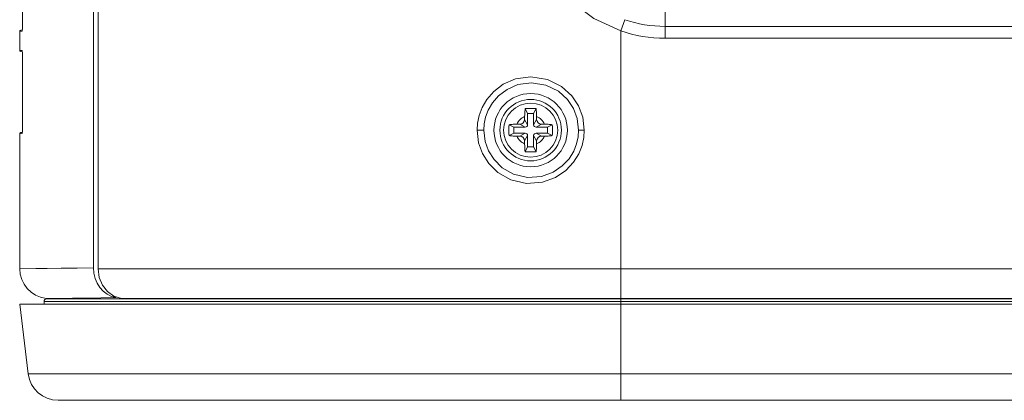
# Model space of a CAD drawing. Header units: millimetres. Extents: x 3925 to 5043, y -86 to 778.
# Tile 34 of 256: x 4250.01 to 4270.48, y -19.54 to -11.61. Entities that reach past the tile are written whole.
import ezdxf

# ---------------------------------------------------------------- set-up
doc = ezdxf.new("R2010")
doc.units = ezdxf.units.MM
doc.header["$LTSCALE"] = 46.255
for name, color, linetype in [('85-1A626G050DXF_CONTINUOUS_LINE', 7, 'CONTINUOUS'), ('H30-RIGHT-CODXF_CONTINUOUS_LINE', 7, 'CONTINUOUS'), ('H30K-REAR-CODXF_CONTINUOUS_LINE', 7, 'CONTINUOUS'), ('H30K-TOP-COVDXF_CONTINUOUS_LINE', 7, 'CONTINUOUS')]:
    doc.layers.add(name, color=color, linetype=linetype)

msp = doc.modelspace()

# ---------------------------------------------------------------- linework, layer by layer
at = {"layer": '85-1A626G050DXF_CONTINUOUS_LINE', "color": 7, "linetype": 'Continuous', "lineweight": 0}
for p, q in [((4260.5713, -13.5614), (4260.5215, -13.4618)), ((4260.6963, -13.5614), (4260.7462, -13.4618)), ((4260.5088, -13.625), (4260.5088, -13.6864)), ((4260.5713, -13.7989), (4260.5088, -13.6864)), ((4260.5713, -13.5614), (4260.5713, -13.7989)), ((4260.6963, -13.5614), (4260.5713, -13.5614)), ((4260.6963, -13.7989), (4260.6963, -13.5614)), ((4260.6963, -13.7989), (4260.7588, -13.6864)), ((4260.7588, -13.625), (4260.7588, -13.6864)), ((4260.2838, -13.8489), (4260.1842, -13.7991)), ((4260.2838, -13.8489), (4260.2838, -13.9739)), ((4260.5213, -13.8489), (4260.2838, -13.8489)), ((4260.3474, -13.7864), (4260.4088, -13.7864)), ((4260.5213, -13.8489), (4260.4088, -13.7864)), ((4260.7463, -13.8489), (4260.8588, -13.7864)), ((4260.9838, -13.8489), (4260.7463, -13.8489)), ((4260.9203, -13.7864), (4260.8588, -13.7864)), ((4260.9838, -13.8489), (4261.0835, -13.7991)), ((4260.9838, -13.9739), (4260.9838, -13.8489)), ((4260.2838, -13.9739), (4260.1842, -14.0237)), ((4260.2838, -13.9739), (4260.5213, -13.9739)), ((4260.3474, -14.0364), (4260.4088, -14.0364)), ((4260.5213, -13.9739), (4260.4088, -14.0364)), ((4260.5713, -14.0239), (4260.5088, -14.1364)), ((4260.5713, -14.0239), (4260.5713, -14.2614)), ((4260.6963, -14.2614), (4260.6963, -14.0239)), ((4260.6963, -14.0239), (4260.7588, -14.1364)), ((4260.7463, -13.9739), (4260.8588, -14.0364)), ((4260.7463, -13.9739), (4260.9838, -13.9739)), ((4260.9203, -14.0364), (4260.8588, -14.0364)), ((4260.9838, -13.9739), (4261.0835, -14.0237)), ((4260.5088, -14.1978), (4260.5088, -14.1364)), ((4260.5713, -14.2614), (4260.5215, -14.3611)), ((4260.5713, -14.2614), (4260.6963, -14.2614)), ((4260.6963, -14.2614), (4260.7462, -14.3611)), ((4260.7588, -14.1978), (4260.7588, -14.1364))]:
    msp.add_line(p, q, dxfattribs=at)
for points in [[(4260.5088, -13.625), (4260.5094, -13.5894), (4260.511, -13.5548), (4260.5136, -13.5218), (4260.5171, -13.4906), (4260.5215, -13.4618)], [(4260.5215, -13.4618), (4260.5535, -13.46), (4260.5856, -13.4588), (4260.6177, -13.4582), (4260.6499, -13.4582), (4260.6821, -13.4588), (4260.7142, -13.46), (4260.7462, -13.4618)], [(4260.7462, -13.4618), (4260.7516, -13.4982), (4260.7555, -13.5381), (4260.758, -13.5807), (4260.7588, -13.625)], [(4260.1806, -13.9114), (4260.181, -13.8737), (4260.1822, -13.8362), (4260.1842, -13.7991)], [(4260.1842, -14.0237), (4260.1822, -13.9866), (4260.181, -13.9492), (4260.1806, -13.9114)], [(4260.1842, -13.7991), (4260.1996, -13.7966), (4260.2156, -13.7943), (4260.2322, -13.7924), (4260.2499, -13.7906), (4260.2696, -13.789), (4260.2918, -13.7877), (4260.3176, -13.7868), (4260.3474, -13.7864)], [(4260.9203, -13.7864), (4260.9504, -13.7868), (4260.9763, -13.7878), (4260.9987, -13.7891), (4261.0183, -13.7906), (4261.036, -13.7924), (4261.0524, -13.7944), (4261.0682, -13.7966), (4261.0835, -13.7991)], [(4261.0835, -13.7991), (4261.0855, -13.8362), (4261.0867, -13.8737), (4261.0871, -13.9114)], [(4261.0871, -13.9114), (4261.0867, -13.9492), (4261.0855, -13.9866), (4261.0835, -14.0237)], [(4260.3474, -14.0364), (4260.3173, -14.036), (4260.2914, -14.0351), (4260.269, -14.0337), (4260.2494, -14.0322), (4260.2317, -14.0304), (4260.2153, -14.0285), (4260.1995, -14.0262), (4260.1842, -14.0237)], [(4261.0835, -14.0237), (4261.0681, -14.0263), (4261.0521, -14.0285), (4261.0355, -14.0305), (4261.0178, -14.0322), (4260.9981, -14.0338), (4260.9759, -14.0351), (4260.9501, -14.036), (4260.9203, -14.0364)], [(4260.5215, -14.3611), (4260.5161, -14.3246), (4260.5121, -14.2847), (4260.5097, -14.2421), (4260.5088, -14.1978)], [(4260.7588, -14.1978), (4260.7583, -14.2334), (4260.7567, -14.268), (4260.7541, -14.3011), (4260.7506, -14.3322), (4260.7462, -14.3611)], [(4260.7462, -14.3611), (4260.7142, -14.3629), (4260.6821, -14.3641), (4260.6499, -14.3646), (4260.6177, -14.3646), (4260.5856, -14.3641), (4260.5535, -14.3629), (4260.5215, -14.3611)]]:
    msp.add_lwpolyline(points, dxfattribs=at)
msp.add_circle((4260.6338, -13.9114), 0.5625, dxfattribs=at)
for centre, radius, start, end in [((4260.6338, -13.9114), 0.3125, 113.57818, 156.42182), ((4260.4088, -13.6864), 0.1, 270, 0), ((4260.6338, -13.9114), 0.3125, 23.57818, 66.42182), ((4260.8588, -13.6864), 0.1, 180, 270), ((4260.5213, -13.7989), 0.05, 270, 0), ((4260.7463, -13.7989), 0.05, 180, 270), ((4260.6338, -13.9114), 0.3125, 203.57818, 246.42182), ((4260.4088, -14.1364), 0.1, 0, 90), ((4260.5213, -14.0239), 0.05, 0, 90), ((4260.7463, -14.0239), 0.05, 90, 180), ((4260.6338, -13.9114), 0.3125, 293.57818, 336.42182), ((4260.8588, -14.1364), 0.1, 90, 180)]:
    msp.add_arc(centre, radius, start, end, dxfattribs=at)
at = {"layer": 'H30-RIGHT-CODXF_CONTINUOUS_LINE', "color": 7, "linetype": 'Continuous', "lineweight": 0}
for p, q in [((4251.542, -16.7786), (4251.542, 22.2269)), ((4250.0643, -10.1711), (4250.0643, -11.7967)), ((4250.0608, -11.8467), (4250.0088, -11.8531)), ((4250.0088, -12.2497), (4250.0088, -11.8531)), ((4250.0636, -11.8243), (4250.0308, -11.8283)), ((4250.0622, -11.8421), (4250.0608, -11.8467)), ((4250.0643, -11.7967), (4250.064, -11.8158)), ((4250.0642, -11.7967), (4250.0641, -11.8068)), ((4250.0088, -12.2497), (4250.0608, -12.2561)), ((4250.0636, -12.2785), (4250.0308, -12.2745)), ((4250.0608, -12.2561), (4250.0621, -12.2601)), ((4250.064, -12.2856), (4250.0643, -12.3061)), ((4250.0643, -12.3061), (4250.0643, -13.9317)), ((4250.0608, -13.9817), (4250.0088, -13.9881)), ((4250.0088, -16.7962), (4250.0088, -13.9881)), ((4250.0636, -13.9593), (4250.0308, -13.9633)), ((4250.0622, -13.9771), (4250.0608, -13.9817)), ((4250.0643, -13.9317), (4250.064, -13.9508)), ((4250.0642, -13.9317), (4250.0641, -13.9418)), ((4251.542, -16.7786), (4251.2026, -16.7833)), ((4251.542, -16.7786), (4251.5508, -16.8897)), ((4250.3473, -16.793), (4250.0088, -16.7962)), ((4250.5705, -17.4164), (4250.5577, -17.4166)), ((4250.638, -17.4264), (4250.5577, -17.4166)), ((4250.7271, -17.4148), (4250.5705, -17.4164)), ((4250.8838, -17.4131), (4250.7271, -17.4148))]:
    msp.add_line(p, q, dxfattribs=at)
for points in [[(4250.064, -11.8158), (4250.0633, -11.8314), (4250.0622, -11.8421)], [(4250.0641, -11.8068), (4250.0636, -11.825), (4250.0627, -11.8362), (4250.0624, -11.8389)], [(4250.0621, -12.2601), (4250.0632, -12.2705), (4250.064, -12.2856)], [(4250.0631, -12.2661), (4250.0624, -12.2639), (4250.0628, -12.2671), (4250.0636, -12.2784)], [(4250.0636, -12.2784), (4250.0641, -12.2959), (4250.0642, -12.3061)], [(4250.064, -13.9508), (4250.0633, -13.9664), (4250.0622, -13.9771)], [(4250.0641, -13.9418), (4250.0636, -13.96), (4250.0627, -13.9712), (4250.0624, -13.9739)], [(4251.2026, -16.7833), (4250.8737, -16.7874), (4250.5799, -16.7906), (4250.3473, -16.793)], [(4251.5508, -16.8897), (4251.5769, -16.9973), (4251.6193, -17.0978)], [(4251.6193, -17.0978), (4251.6769, -17.1881), (4251.7476, -17.2655), (4251.8294, -17.3273)], [(4252.0152, -17.3973), (4251.696, -17.4026), (4251.3853, -17.407), (4251.1061, -17.4106), (4250.8838, -17.4131)], [(4251.8294, -17.3273), (4251.9195, -17.3717), (4252.0152, -17.3973)]]:
    msp.add_lwpolyline(points, dxfattribs=at)
for centre, radius, start, end in [((4250.0338, -11.8531), 0.025, 97, 180), ((4250.0338, -12.2497), 0.025, 180, 263), ((4250.0338, -13.9881), 0.025, 97, 180), ((4250.6338, -16.7962), 0.625, 180, 263)]:
    msp.add_arc(centre, radius, start, end, dxfattribs=at)
at = {"layer": 'H30K-REAR-CODXF_CONTINUOUS_LINE', "color": 7, "linetype": 'Continuous', "lineweight": 0}
for p, q in [((4251.6387, 22.2426), (4251.6387, -16.7967)), ((4263.4288, -11.9987), (4263.4288, -11.2864)), ((4262.5088, -11.8454), (4262.5893, -11.6107)), ((4262.5088, -17.4264), (4262.5088, -11.8454)), ((4370.3388, -11.7506), (4263.4288, -11.7506)), ((4370.3388, -11.9987), (4263.4288, -11.9987)), ((4259.5191, -13.9114), (4259.6613, -13.9114)), ((4261.7499, -13.9114), (4261.6298, -13.9114)), ((4251.6387, -16.7967), (4252.4094, -16.798)), ((4252.4094, -16.798), (4254.6263, -16.7972)), ((4254.6263, -16.7972), (4254.9839, -16.7968)), ((4254.9839, -16.7968), (4257.093, -16.7955)), ((4257.093, -16.7955), (4257.5844, -16.7955)), ((4257.5844, -16.7955), (4258.895, -16.7956)), ((4258.895, -16.7956), (4260.769, -16.796)), ((4260.769, -16.796), (4260.7838, -16.796)), ((4260.7838, -16.796), (4262.3727, -16.7962)), ((4262.3727, -16.7962), (4371.2588, -16.7962)), ((4252.1231, -17.4171), (4252.1901, -17.4264)), ((4258.408, -17.4159), (4261.6131, -17.4165)), ((4261.6131, -17.4165), (4371.2588, -17.4166))]:
    msp.add_line(p, q, dxfattribs=at)
for points in [[(4262.5088, -11.8454), (4261.9478, -11.5841), (4261.4441, -11.1961), (4261.0664, -10.7467), (4260.8087, -10.2755), (4260.644, -9.7608), (4260.5796, -9.1614)], [(4259.5191, -13.9114), (4259.5287, -13.7657), (4259.5612, -13.6087), (4259.6233, -13.4422), (4259.7228, -13.2709), (4259.8679, -13.1038), (4260.0657, -12.9549), (4260.3221, -12.8439), (4260.6401, -12.7993), (4260.9819, -12.8545), (4261.2758, -13.0013), (4261.4873, -13.1944), (4261.6283, -13.4062), (4261.7157, -13.6379), (4261.7499, -13.9114)], [(4259.6613, -13.9114), (4259.6697, -13.7822), (4259.6983, -13.643), (4259.7528, -13.4952), (4259.8403, -13.3431), (4259.968, -13.1947), (4260.1422, -13.0622), (4260.3681, -12.9633), (4260.6487, -12.9233), (4260.9507, -12.972), (4261.2104, -13.1023), (4261.3975, -13.2739), (4261.5222, -13.4622), (4261.5995, -13.6682), (4261.6298, -13.9114)], [(4261.7499, -13.9114), (4261.7394, -14.0642), (4261.7036, -14.2286), (4261.6355, -14.4022), (4261.5266, -14.5792), (4261.3683, -14.7492), (4261.1538, -14.8958), (4260.8777, -14.9969), (4260.5475, -15.0202), (4260.2189, -14.9434), (4259.9523, -14.7911), (4259.7613, -14.6032), (4259.632, -14.3989), (4259.5509, -14.1751), (4259.5191, -13.9114)], [(4261.6298, -13.9114), (4261.6205, -14.0473), (4261.5889, -14.1935), (4261.5286, -14.3478), (4261.4323, -14.5052), (4261.2923, -14.6562), (4261.1026, -14.7865), (4260.8586, -14.8761), (4260.567, -14.8964), (4260.2772, -14.8278), (4260.0423, -14.6922), (4259.8742, -14.5252), (4259.7605, -14.3439), (4259.6893, -14.1453), (4259.6613, -13.9114)], [(4252.1231, -17.4171), (4251.9691, -17.3693), (4251.8339, -17.2738), (4251.7287, -17.139), (4251.6617, -16.9755), (4251.6387, -16.7967)], [(4252.1231, -17.4171), (4252.4547, -17.4178), (4252.8662, -17.4184), (4253.3767, -17.4187), (4254.0056, -17.4186), (4254.7684, -17.4178), (4255.6438, -17.4167), (4256.5733, -17.416), (4257.504, -17.4158), (4258.408, -17.4159)]]:
    msp.add_lwpolyline(points, dxfattribs=at)
for radius in [0.7635, 0.6394]:
    msp.add_circle((4260.6338, -13.9114), radius, dxfattribs=at)
for radius, start in [(2.5892, 251.07984), (2.8373, 251.07988)]:
    msp.add_arc((4263.4288, -9.1614), radius, start, 270, dxfattribs=at)
at = {"layer": 'H30K-TOP-COVDXF_CONTINUOUS_LINE', "color": 7, "linetype": 'Continuous', "lineweight": 0}
for p, q in [((4250.187, -18.9876), (4250.0088, -17.5364)), ((4250.0088, -17.5364), (4383.7588, -17.5364)), ((4250.5145, -17.4761), (4250.5145, -17.5364)), ((4250.5227, -17.4761), (4250.5145, -17.4761)), ((4250.7297, -17.476), (4250.5227, -17.4761)), ((4250.7851, -17.4264), (4250.5706, -17.4264)), ((4381.8243, -17.4761), (4250.7297, -17.476)), ((4250.9692, -17.4264), (4250.7851, -17.4264)), ((4251.2258, -17.4264), (4250.9692, -17.4264)), ((4251.8629, -17.4264), (4251.2258, -17.4264)), ((4381.9887, -17.4264), (4251.8629, -17.4264)), ((4262.5088, -19.5364), (4262.5088, -17.4264)), ((4383.5807, -18.9876), (4250.187, -18.9876)), ((4382.9603, -19.5364), (4250.8074, -19.5364))]:
    msp.add_line(p, q, dxfattribs=at)
for centre, radius, start, end in [((4250.5645, -17.4761), 0.05, 83, 180), ((4250.8074, -18.9114), 0.625, 187, 270)]:
    msp.add_arc(centre, radius, start, end, dxfattribs=at)

doc.saveas('drawing.dxf')
